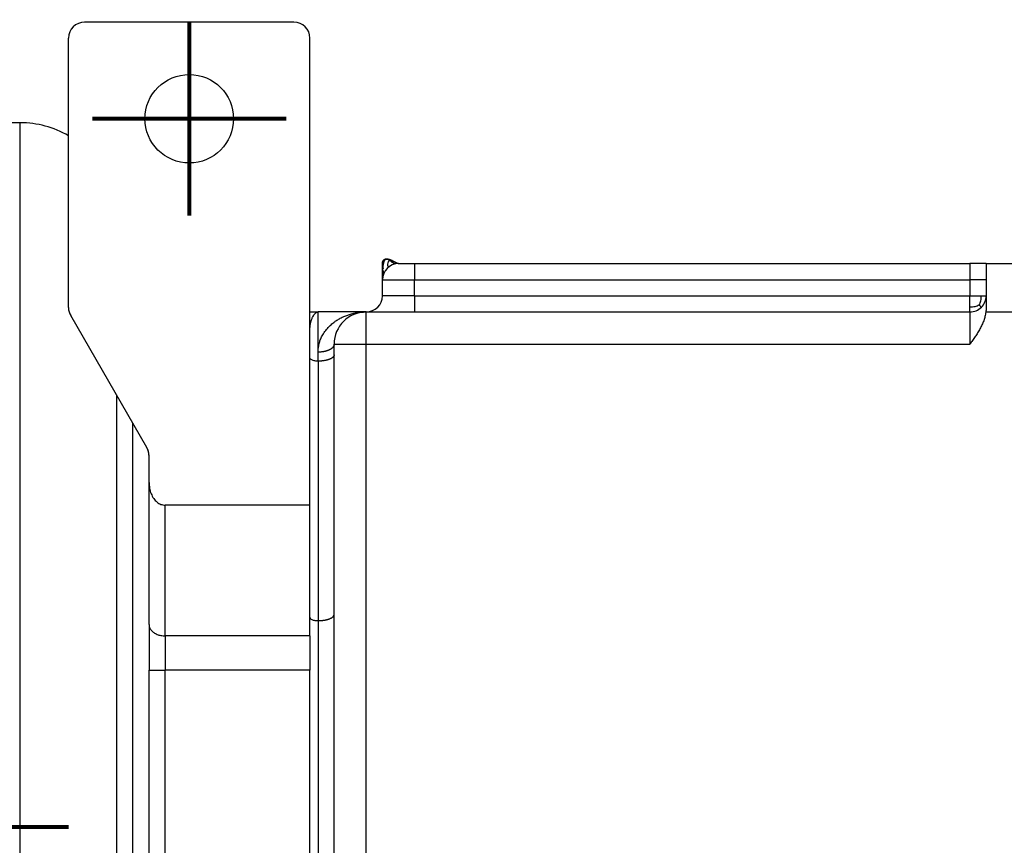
# Model space of a CAD drawing. Header units: inches. Extents: x -431 to 311, y -200 to 191.
# Tile 31 of 61: x -180 to -119, y 140 to 191. Entities that reach past the tile are written whole.
import ezdxf

# ---------------------------------------------------------------- set-up
doc = ezdxf.new("R2010")
doc.units = ezdxf.units.IN
doc.linetypes.add('DOT_CENTER', pattern=[14, 12, -1, 0, -1])
doc.layers.add('1', color=7, linetype='Continuous')

# ---------------------------------------------------------------- blocks, each defined once
blk = doc.blocks.new('001_G23_G27_BF_B3_20W_30W_Motor_1_1__6', base_point=(-311, 91.265))
at = {"color": 7, "linetype": 'Continuous'}
for p, q in [((-163, 191.265), (-176, 191.265)), ((-177, 173.533), (-177, 190.265)), ((-162, 172.265), (-162, 190.265)), ((-180, 185.015), (-299, 185.015)), ((-157.5, 175.265), (-157.5, 176.265)), ((-156.5, 176.265), (-155.5, 176.265)), ((-155.5, 176.265), (-121, 176.265)), ((-120, 176.265), (-121, 176.265)), ((-120, 176.265), (-117, 176.265)), ((-120, 176.265), (-120, 175.266)), ((-157.5, 174.265), (-157.5, 175.265)), ((-120, 175.266), (-120, 174.265)), ((-120, 174.265), (-120, 173.51)), ((-162, 173.265), (-161.5, 173.265)), ((-158.5, 173.265), (-161.5, 173.265)), ((-158.5, 173.265), (-155.5, 173.265)), ((-155.5, 173.265), (-121, 173.265)), ((-172.134, 164.837), (-176.866, 173.033)), ((-162, 170.403), (-162, 172.265)), ((-160.5, 170.597), (-160.5, 171.265)), ((-162, 161.265), (-162, 170.403)), ((-160.5, 154.48), (-160.5, 170.597)), ((-174, 114.462), (-174, 168.069)), ((-172, 164.333), (-172, 164.337)), ((-172, 162.68), (-172, 164.333)), ((-172, 153.851), (-172, 162.68)), ((-162, 161.265), (-171, 161.265)), ((-162, 154.285), (-162, 161.265)), ((-162, 153.144), (-162, 154.285)), ((-160.5, 128.051), (-160.5, 154.48)), ((-172, 153.851), (-172, 151.023)), ((-162, 153.144), (-162, 151.023)), ((-172, 131.508), (-172, 151.023)), ((-162, 131.508), (-162, 151.023))]:
    blk.add_line(p, q, dxfattribs=at)
at = {"color": 1, "linetype": 'Continuous'}
for p, q in [((-180, 97.515), (-180, 185.015)), ((-157.289, 175.265), (-155.5, 175.265)), ((-155.5, 175.265), (-121, 175.265)), ((-155.5, 174.265), (-155.5, 175.265)), ((-121, 175.265), (-121, 174.265)), ((-155.5, 174.265), (-121, 174.265)), ((-121, 174.265), (-120.293, 174.265)), ((-121, 173.558), (-121, 174.265)), ((-120.293, 174.265), (-120, 174.265)), ((-161.5, 170.766), (-161.5, 173.265)), ((-158.5, 171.265), (-158.5, 173.265)), ((-121, 173.265), (-121, 173.558)), ((-121, 173.265), (-121, 171.265)), ((-120.015, 173.265), (-117, 173.265)), ((-160.5, 171.265), (-158.5, 171.265)), ((-158.5, 171.265), (-121, 171.265)), ((-158.5, 111.265), (-158.5, 171.265)), ((-161.5, 170.209), (-161.5, 170.766)), ((-161.5, 170.209), (-161.5, 154.091)), ((-173, 116.194), (-173, 166.337)), ((-171, 153.144), (-171, 161.265)), ((-161.5, 154.091), (-161.5, 128.44)), ((-162, 153.144), (-171, 153.144)), ((-171, 153.144), (-171, 151.023)), ((-172, 151.023), (-171, 151.023)), ((-162, 151.023), (-171, 151.023)), ((-171, 131.508), (-171, 151.023))]:
    blk.add_line(p, q, dxfattribs=at)
at = {"color": 7, "linetype": 'Continuous'}
blk.add_circle((-169.5, 185.265), 2.75, dxfattribs=at)
for centre, radius, start, end in [((-176, 190.265), 1, 90, 180), ((-163, 190.265), 1, 0, 90), ((-180, 179.015), 6, 60, 90), ((-156.5, 175.265), 1, 90.00001, -179.99999), ((-158.5, 174.265), 1, -90, 0), ((-121, 174.265), 1, -45, 0), ((-176, 173.533), 1, 180, -150), ((-158.5, 171.265), 2, 90, 180), ((-121, 174.265), 1, -90, -45), ((-173, 164.337), 1, 0, 30)]:
    blk.add_arc(centre, radius, start, end, dxfattribs=at)
for points, knots in [([(-157.5, 176.267), (-157.5, 176.267), (-157.5, 176.267), (-157.5, 176.268), (-157.5, 176.268), (-157.5, 176.269), (-157.5, 176.271), (-157.5, 176.274), (-157.5, 176.277), (-157.5, 176.279), (-157.501, 176.283), (-157.501, 176.288), (-157.501, 176.294), (-157.501, 176.298), (-157.501, 176.302), (-157.501, 176.307), (-157.5, 176.311), (-157.5, 176.316), (-157.5, 176.321), (-157.499, 176.327), (-157.497, 176.335), (-157.495, 176.345), (-157.493, 176.353), (-157.49, 176.362), (-157.488, 176.369), (-157.486, 176.375), (-157.484, 176.38), (-157.481, 176.386), (-157.479, 176.392), (-157.476, 176.398), (-157.472, 176.405), (-157.468, 176.414), (-157.463, 176.423), (-157.456, 176.434), (-157.449, 176.445), (-157.442, 176.456), (-157.435, 176.465), (-157.429, 176.472), (-157.425, 176.478), (-157.42, 176.483), (-157.416, 176.488), (-157.412, 176.492), (-157.408, 176.497), (-157.403, 176.502), (-157.396, 176.508), (-157.391, 176.513), (-157.384, 176.519), (-157.376, 176.525), (-157.367, 176.531), (-157.357, 176.537), (-157.348, 176.543), (-157.338, 176.548), (-157.328, 176.552), (-157.318, 176.556), (-157.307, 176.559), (-157.297, 176.562), (-157.286, 176.564), (-157.275, 176.565), (-157.264, 176.566), (-157.253, 176.567), (-157.242, 176.567), (-157.23, 176.567), (-157.218, 176.566), (-157.204, 176.564), (-157.191, 176.563), (-157.178, 176.56), (-157.165, 176.558), (-157.151, 176.555), (-157.137, 176.551), (-157.12, 176.546), (-157.102, 176.541), (-157.083, 176.535), (-157.065, 176.529), (-157.046, 176.523), (-157.027, 176.517), (-157.014, 176.513), (-157.008, 176.51)], [0, 0, 0, 0, 0.0002311, 0.0004622, 0.0010013, 0.0014553, 0.0037156, 0.0063913, 0.0093563, 0.0122215, 0.015208, 0.0211642, 0.0268334, 0.031135, 0.0350241, 0.0394433, 0.0440737, 0.0485323, 0.0534744, 0.0588977, 0.0684919, 0.0778904, 0.0870716, 0.0960082, 0.1046681, 0.1096624, 0.1151804, 0.1212202, 0.127781, 0.1348628, 0.1424668, 0.1505949, 0.1633368, 0.176241, 0.189224, 0.2022018, 0.215091, 0.2228171, 0.2300505, 0.2367857, 0.2430161, 0.2487345, 0.253933, 0.2627516, 0.2711089, 0.279021, 0.2865029, 0.2979906, 0.3092406, 0.3202915, 0.331183, 0.3419555, 0.3529526, 0.363858, 0.3747125, 0.3855549, 0.3964219, 0.4073474, 0.4183626, 0.429496, 0.4407729, 0.452216, 0.4651612, 0.4782522, 0.4914973, 0.5049006, 0.5184627, 0.5321808, 0.5460491, 0.5647567, 0.5837437, 0.6029992, 0.6225089, 0.6422554, 0.6622203, 0.6823841, 0.6823841, 0.6823841, 0.6823841]), ([(-157.5, 176.265), (-157.5, 176.266), (-157.5, 176.266), (-157.5, 176.267), (-157.5, 176.267), (-157.5, 176.267), (-157.5, 176.267), (-157.5, 176.267)], [0, 0, 0, 0, 0.000604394, 0.001134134, 0.001555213, 0.001639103, 0.001722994, 0.001722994, 0.001722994, 0.001722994]), ([(-157.499, 176.289), (-157.499, 176.289), (-157.499, 176.289), (-157.499, 176.289), (-157.499, 176.289), (-157.499, 176.289), (-157.499, 176.289), (-157.499, 176.289), (-157.499, 176.289), (-157.499, 176.289), (-157.499, 176.289), (-157.499, 176.289), (-157.499, 176.289), (-157.499, 176.289), (-157.499, 176.289), (-157.499, 176.289), (-157.499, 176.289), (-157.499, 176.289)], [0, 0, 0, 0, 0.0000107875, 0.0000215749, 0.0000374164, 0.0000625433, 0.0001147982, 0.0001710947, 0.0002219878, 0.0002538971, 0.0002982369, 0.000356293, 0.0004293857, 0.0005188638, 0.000626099, 0.000752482, 0.0008994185, 0.0008994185, 0.0008994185, 0.0008994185]), ([(-157.008, 176.51), (-156.989, 176.504), (-156.947, 176.489), (-156.881, 176.459), (-156.807, 176.423), (-156.726, 176.382), (-156.644, 176.339), (-156.578, 176.305), (-156.529, 176.281), (-156.507, 176.271), (-156.497, 176.265)], [0, 0, 0, 0, 0.0619366, 0.1309166, 0.2175554, 0.3101652, 0.4025829, 0.4953011, 0.5314493, 0.5674803, 0.5674803, 0.5674803, 0.5674803]), ([(-157.451, 175.846), (-157.449, 175.827), (-157.445, 175.788), (-157.439, 175.734), (-157.434, 175.685), (-157.43, 175.654), (-157.428, 175.638)], [0, 0, 0, 0, 0.0582479, 0.1155101, 0.1629361, 0.2088647, 0.2088647, 0.2088647, 0.2088647]), ([(-120.015, 173.265), (-120.031, 173.169), (-120.061, 172.984), (-120.148, 172.716), (-120.254, 172.461), (-120.381, 172.21), (-120.524, 171.967), (-120.677, 171.729), (-120.837, 171.496), (-120.946, 171.342), (-121, 171.265)], [0, 0, 0, 0, 0.292798, 0.560651, 0.843368, 1.121315, 1.404371, 1.687635, 1.96987, 2.252546, 2.252546, 2.252546, 2.252546]), ([(-120, 173.51), (-120, 173.49), (-120.001, 173.449), (-120.003, 173.387), (-120.008, 173.326), (-120.013, 173.285), (-120.015, 173.265)], [0, 0, 0, 0, 0.0613664, 0.1226322, 0.1867697, 0.245582, 0.245582, 0.245582, 0.245582]), ([(-172, 164.333), (-172, 164.335), (-172, 164.341), (-172, 164.352), (-172.001, 164.367), (-172.002, 164.388), (-172.004, 164.415), (-172.007, 164.442), (-172.011, 164.468), (-172.015, 164.494), (-172.021, 164.524), (-172.028, 164.556), (-172.036, 164.587), (-172.043, 164.613), (-172.051, 164.639), (-172.059, 164.668), (-172.069, 164.695), (-172.077, 164.718), (-172.083, 164.733), (-172.088, 164.746), (-172.092, 164.755), (-172.095, 164.762), (-172.098, 164.768), (-172.1, 164.773), (-172.102, 164.778), (-172.105, 164.783), (-172.108, 164.79), (-172.113, 164.798), (-172.119, 164.811), (-172.126, 164.824), (-172.132, 164.833), (-172.134, 164.837)], [0, 0, 0, 0, 0.0081838, 0.0165823, 0.0339066, 0.0522913, 0.0812397, 0.1128574, 0.1345486, 0.1608256, 0.1917741, 0.2274916, 0.2591856, 0.2863363, 0.3078038, 0.3422144, 0.375881, 0.3940679, 0.4140992, 0.4244845, 0.4353083, 0.4431738, 0.4494135, 0.4535648, 0.4601582, 0.466184, 0.4709095, 0.4826048, 0.4950275, 0.5132416, 0.5273078, 0.5273078, 0.5273078, 0.5273078]), ([(-172, 162.68), (-171.994, 162.557), (-171.981, 162.316), (-171.879, 161.975), (-171.723, 161.679), (-171.516, 161.451), (-171.27, 161.296), (-171.088, 161.275), (-171, 161.265)], [0, 0, 0, 0, 0.367608, 0.723018, 1.056247, 1.361867, 1.641382, 1.904648, 1.904648, 1.904648, 1.904648])]:
    blk.add_open_spline(points, degree=3, knots=knots, dxfattribs=at)
at = {"color": 1, "linetype": 'Continuous'}
for points, knots in [([(-157.5, 176.265), (-157.5, 176.268), (-157.5, 176.273), (-157.5, 176.28), (-157.499, 176.285), (-157.499, 176.288), (-157.499, 176.289)], [0, 0, 0, 0, 0.00746948, 0.01477451, 0.02007726, 0.02317698, 0.02317698, 0.02317698, 0.02317698]), ([(-157.036, 176.467), (-157.131, 176.506), (-157.313, 176.582), (-157.491, 176.26), (-157.473, 176.052), (-157.462, 175.925)], [0, 0, 0, 0, 0.2652255, 0.5149077, 0.9017773, 0.9017773, 0.9017773, 0.9017773]), ([(-157.036, 176.467), (-157.069, 176.451), (-157.135, 176.418), (-157.181, 176.3), (-157.187, 176.168), (-157.149, 176.083), (-157.13, 176.042)], [0, 0, 0, 0, 0.1056208, 0.2156483, 0.3583176, 0.4916416, 0.4916416, 0.4916416, 0.4916416]), ([(-157.036, 176.467), (-157.034, 176.476), (-157.031, 176.489), (-157.022, 176.508), (-157.012, 176.51), (-157.008, 176.51)], [0, 0, 0, 0, 0.02588716, 0.04403753, 0.05554142, 0.05554142, 0.05554142, 0.05554142]), ([(-157.036, 176.467), (-156.986, 176.419), (-156.887, 176.325), (-156.762, 176.271), (-156.702, 176.245)], [0, 0, 0, 0, 0.2081018, 0.404868, 0.404868, 0.404868, 0.404868]), ([(-157.036, 176.467), (-156.994, 176.457), (-156.9, 176.433), (-156.769, 176.378), (-156.634, 176.32), (-156.549, 176.284), (-156.504, 176.265)], [0, 0, 0, 0, 0.1302254, 0.2924631, 0.4237725, 0.5701987, 0.5701987, 0.5701987, 0.5701987]), ([(-155.5, 176.265), (-155.5, 176.265), (-155.5, 176.265), (-155.5, 176.265), (-155.5, 176.265), (-155.5, 176.265), (-155.5, 176.265), (-155.5, 176.265), (-155.5, 176.264), (-155.5, 176.264), (-155.5, 176.264), (-155.5, 176.263), (-155.5, 176.263), (-155.5, 176.263), (-155.5, 176.262), (-155.5, 176.261), (-155.5, 176.261), (-155.5, 176.26), (-155.5, 176.259), (-155.5, 176.259), (-155.5, 176.258), (-155.5, 176.257), (-155.5, 176.256), (-155.5, 176.255), (-155.5, 176.254), (-155.5, 176.253), (-155.5, 176.252), (-155.5, 176.251), (-155.5, 176.25), (-155.5, 176.249), (-155.5, 176.248), (-155.5, 176.246), (-155.5, 176.245), (-155.5, 176.244), (-155.5, 176.242), (-155.5, 176.241), (-155.5, 176.239), (-155.5, 176.238), (-155.5, 176.236), (-155.5, 176.235), (-155.5, 176.233), (-155.5, 176.231), (-155.5, 176.23), (-155.5, 176.228), (-155.5, 176.226), (-155.5, 176.224), (-155.5, 176.222), (-155.5, 176.22), (-155.5, 176.218), (-155.5, 176.216), (-155.5, 176.214), (-155.5, 176.212), (-155.5, 176.21), (-155.5, 176.207), (-155.5, 176.205), (-155.5, 176.203), (-155.5, 176.2), (-155.5, 176.198), (-155.5, 176.195), (-155.5, 176.193), (-155.5, 176.19), (-155.5, 176.188), (-155.5, 176.185), (-155.5, 176.182), (-155.5, 176.18), (-155.5, 176.177), (-155.5, 176.174), (-155.5, 176.171), (-155.5, 176.168), (-155.5, 176.165), (-155.5, 176.162), (-155.5, 176.159), (-155.5, 176.156), (-155.5, 176.153), (-155.5, 176.15), (-155.5, 176.147), (-155.5, 176.143), (-155.5, 176.14), (-155.5, 176.137), (-155.5, 176.133), (-155.5, 176.13), (-155.5, 176.126), (-155.5, 176.123), (-155.5, 176.119), (-155.5, 176.115), (-155.5, 176.112), (-155.5, 176.108), (-155.5, 176.104), (-155.5, 176.101), (-155.5, 176.097), (-155.5, 176.093), (-155.5, 176.089), (-155.5, 176.085), (-155.5, 176.081), (-155.5, 176.077), (-155.5, 176.073), (-155.5, 176.069), (-155.5, 176.064), (-155.5, 176.06), (-155.5, 176.056), (-155.5, 176.052), (-155.5, 176.047), (-155.5, 176.043), (-155.5, 176.039), (-155.5, 176.034), (-155.5, 176.03), (-155.5, 176.025), (-155.5, 176.02), (-155.5, 176.016), (-155.5, 176.011), (-155.5, 176.007), (-155.5, 176.002), (-155.5, 175.997), (-155.5, 175.992), (-155.5, 175.987), (-155.5, 175.982), (-155.5, 175.978), (-155.5, 175.972), (-155.5, 175.967), (-155.5, 175.961), (-155.5, 175.955), (-155.5, 175.949), (-155.5, 175.943), (-155.5, 175.937), (-155.5, 175.931), (-155.5, 175.925), (-155.5, 175.919), (-155.5, 175.913), (-155.5, 175.907), (-155.5, 175.9), (-155.5, 175.894), (-155.5, 175.888), (-155.5, 175.882), (-155.5, 175.875), (-155.5, 175.869), (-155.5, 175.862), (-155.5, 175.856), (-155.5, 175.849), (-155.5, 175.843), (-155.5, 175.836), (-155.5, 175.829), (-155.5, 175.823), (-155.5, 175.816), (-155.5, 175.809), (-155.5, 175.803), (-155.5, 175.796), (-155.5, 175.789), (-155.5, 175.782), (-155.5, 175.775), (-155.5, 175.768), (-155.5, 175.761), (-155.5, 175.755), (-155.5, 175.748), (-155.5, 175.741), (-155.5, 175.734), (-155.5, 175.727), (-155.5, 175.72), (-155.5, 175.712), (-155.5, 175.705), (-155.5, 175.698), (-155.5, 175.691), (-155.5, 175.684), (-155.5, 175.677), (-155.5, 175.67), (-155.5, 175.662), (-155.5, 175.655), (-155.5, 175.648), (-155.5, 175.641), (-155.5, 175.632), (-155.5, 175.623), (-155.5, 175.612), (-155.5, 175.602), (-155.5, 175.591), (-155.5, 175.581), (-155.5, 175.57), (-155.5, 175.559), (-155.5, 175.549), (-155.5, 175.538), (-155.5, 175.527), (-155.5, 175.517), (-155.5, 175.506), (-155.5, 175.495), (-155.5, 175.485), (-155.5, 175.474), (-155.5, 175.463), (-155.5, 175.453), (-155.5, 175.442), (-155.5, 175.432), (-155.5, 175.421), (-155.5, 175.41), (-155.5, 175.4), (-155.5, 175.389), (-155.5, 175.379), (-155.5, 175.368), (-155.5, 175.358), (-155.5, 175.348), (-155.5, 175.337), (-155.5, 175.327), (-155.5, 175.316), (-155.5, 175.306), (-155.5, 175.296), (-155.5, 175.286), (-155.5, 175.276), (-155.5, 175.269), (-155.5, 175.265)], [0, 0, 0, 0, 0.00002, 0.00008, 0.000181, 0.000323, 0.000505, 0.000729, 0.000995, 0.001302, 0.001652, 0.002044, 0.00248, 0.002958, 0.00348, 0.004045, 0.004655, 0.005309, 0.006007, 0.00675, 0.007538, 0.008371, 0.00925, 0.010174, 0.011145, 0.012161, 0.013225, 0.014334, 0.015491, 0.016695, 0.017901, 0.019152, 0.020448, 0.021788, 0.023174, 0.024605, 0.026081, 0.027602, 0.029169, 0.030781, 0.032439, 0.034143, 0.035892, 0.037688, 0.03953, 0.041417, 0.043352, 0.045332, 0.047359, 0.049433, 0.051553, 0.053721, 0.055935, 0.058196, 0.060505, 0.06286, 0.065263, 0.067714, 0.070212, 0.072701, 0.075239, 0.077823, 0.080455, 0.083135, 0.085861, 0.088635, 0.091455, 0.094321, 0.097234, 0.100193, 0.103198, 0.106249, 0.109346, 0.112487, 0.115674, 0.118906, 0.122183, 0.125505, 0.128871, 0.132282, 0.135736, 0.139235, 0.142777, 0.146363, 0.149992, 0.153664, 0.15738, 0.161138, 0.164939, 0.168782, 0.172668, 0.176596, 0.180566, 0.184577, 0.18863, 0.192724, 0.19686, 0.201036, 0.205254, 0.209512, 0.21381, 0.218149, 0.222528, 0.226946, 0.231405, 0.235903, 0.24044, 0.245016, 0.249632, 0.254286, 0.258979, 0.26371, 0.268479, 0.273287, 0.278132, 0.283015, 0.287936, 0.292894, 0.298655, 0.304464, 0.310319, 0.31622, 0.322166, 0.328157, 0.334191, 0.340268, 0.346387, 0.352548, 0.358749, 0.36499, 0.371271, 0.37759, 0.383947, 0.390341, 0.396772, 0.403238, 0.409739, 0.416275, 0.422843, 0.429445, 0.436079, 0.442744, 0.44944, 0.456165, 0.46292, 0.469703, 0.476514, 0.483352, 0.490216, 0.497106, 0.50402, 0.510959, 0.517921, 0.524906, 0.531913, 0.53894, 0.545989, 0.553057, 0.560144, 0.56725, 0.574373, 0.581513, 0.588669, 0.595841, 0.603027, 0.610228, 0.617442, 0.624668, 0.631906, 0.642477, 0.653066, 0.66367, 0.674288, 0.684918, 0.695558, 0.706205, 0.716859, 0.727518, 0.738178, 0.74884, 0.7595, 0.770156, 0.780808, 0.791453, 0.802089, 0.812714, 0.823326, 0.833925, 0.844506, 0.85507, 0.865614, 0.876135, 0.886633, 0.897105, 0.90755, 0.917965, 0.928349, 0.938699, 0.949015, 0.959293, 0.969533, 0.979732, 0.989889, 1, 1, 1, 1]), ([(-121, 176.265), (-121, 176.253), (-121, 176.227), (-121, 176.159), (-121, 176.074), (-121, 176.002), (-121, 175.973)], [0, 0, 0, 0, 0.0380602, 0.0761205, 0.2040702, 0.2928932, 0.2928932, 0.2928932, 0.2928932]), ([(-121, 175.973), (-121, 175.918), (-121, 175.81), (-121, 175.645), (-121, 175.498), (-121, 175.371), (-121, 175.3), (-121, 175.265)], [0, 0, 0, 0, 0.1641462, 0.3244233, 0.4936047, 0.6050562, 0.7071068, 0.7071068, 0.7071068, 0.7071068]), ([(-157.5, 175.265), (-157.485, 175.265), (-157.456, 175.265), (-157.408, 175.265), (-157.352, 175.265), (-157.311, 175.265), (-157.289, 175.265)], [0, 0, 0, 0, 0.0440671, 0.0881342, 0.1433752, 0.2111456, 0.2111456, 0.2111456, 0.2111456]), ([(-120, 175.266), (-120, 175.266), (-120, 175.266), (-120, 175.266), (-120, 175.266), (-120, 175.266), (-120.001, 175.266), (-120.001, 175.266), (-120.001, 175.266), (-120.002, 175.266), (-120.002, 175.266), (-120.002, 175.266), (-120.003, 175.266), (-120.003, 175.266), (-120.004, 175.266), (-120.005, 175.266), (-120.005, 175.266), (-120.006, 175.266), (-120.007, 175.266), (-120.008, 175.266), (-120.009, 175.266), (-120.01, 175.266), (-120.011, 175.266), (-120.012, 175.266), (-120.013, 175.266), (-120.014, 175.266), (-120.015, 175.266), (-120.017, 175.266), (-120.018, 175.266), (-120.019, 175.266), (-120.021, 175.266), (-120.022, 175.266), (-120.024, 175.266), (-120.025, 175.266), (-120.027, 175.266), (-120.029, 175.266), (-120.03, 175.266), (-120.032, 175.266), (-120.034, 175.266), (-120.036, 175.266), (-120.038, 175.266), (-120.04, 175.266), (-120.042, 175.266), (-120.044, 175.266), (-120.046, 175.266), (-120.048, 175.266), (-120.05, 175.266), (-120.053, 175.266), (-120.055, 175.266), (-120.057, 175.266), (-120.06, 175.266), (-120.062, 175.266), (-120.065, 175.266), (-120.068, 175.266), (-120.07, 175.266), (-120.073, 175.266), (-120.076, 175.266), (-120.078, 175.266), (-120.081, 175.266), (-120.084, 175.266), (-120.087, 175.266), (-120.09, 175.266), (-120.093, 175.266), (-120.096, 175.266), (-120.099, 175.266), (-120.103, 175.266), (-120.106, 175.266), (-120.109, 175.266), (-120.113, 175.266), (-120.116, 175.266), (-120.119, 175.266), (-120.123, 175.266), (-120.127, 175.266), (-120.13, 175.266), (-120.134, 175.266), (-120.138, 175.266), (-120.141, 175.266), (-120.145, 175.266), (-120.149, 175.266), (-120.153, 175.266), (-120.157, 175.266), (-120.161, 175.266), (-120.165, 175.266), (-120.169, 175.266), (-120.173, 175.266), (-120.178, 175.266), (-120.182, 175.266), (-120.186, 175.266), (-120.191, 175.266), (-120.195, 175.266), (-120.199, 175.266), (-120.204, 175.266), (-120.209, 175.266), (-120.213, 175.266), (-120.218, 175.266), (-120.222, 175.266), (-120.227, 175.266), (-120.232, 175.266), (-120.237, 175.266), (-120.242, 175.266), (-120.247, 175.266), (-120.252, 175.266), (-120.257, 175.266), (-120.262, 175.266), (-120.267, 175.266), (-120.272, 175.266), (-120.277, 175.266), (-120.282, 175.266), (-120.288, 175.266), (-120.293, 175.266), (-120.299, 175.266), (-120.305, 175.266), (-120.311, 175.266), (-120.318, 175.266), (-120.324, 175.266), (-120.33, 175.266), (-120.337, 175.266), (-120.343, 175.266), (-120.35, 175.266), (-120.356, 175.266), (-120.363, 175.266), (-120.37, 175.266), (-120.376, 175.266), (-120.383, 175.266), (-120.39, 175.266), (-120.397, 175.266), (-120.404, 175.266), (-120.411, 175.266), (-120.418, 175.266), (-120.425, 175.266), (-120.432, 175.266), (-120.439, 175.266), (-120.446, 175.266), (-120.453, 175.266), (-120.46, 175.266), (-120.467, 175.266), (-120.474, 175.266), (-120.482, 175.266), (-120.489, 175.266), (-120.496, 175.266), (-120.504, 175.266), (-120.511, 175.266), (-120.518, 175.266), (-120.526, 175.266), (-120.533, 175.266), (-120.541, 175.266), (-120.548, 175.266), (-120.556, 175.266), (-120.563, 175.266), (-120.571, 175.266), (-120.578, 175.266), (-120.586, 175.266), (-120.594, 175.266), (-120.601, 175.266), (-120.609, 175.266), (-120.617, 175.266), (-120.624, 175.266), (-120.633, 175.266), (-120.643, 175.266), (-120.655, 175.266), (-120.667, 175.266), (-120.678, 175.266), (-120.69, 175.266), (-120.702, 175.266), (-120.713, 175.266), (-120.725, 175.266), (-120.737, 175.266), (-120.748, 175.266), (-120.76, 175.266), (-120.771, 175.266), (-120.783, 175.266), (-120.795, 175.266), (-120.806, 175.266), (-120.818, 175.266), (-120.83, 175.266), (-120.841, 175.266), (-120.853, 175.266), (-120.864, 175.266), (-120.876, 175.266), (-120.887, 175.265), (-120.899, 175.265), (-120.91, 175.265), (-120.922, 175.265), (-120.933, 175.265), (-120.944, 175.265), (-120.955, 175.265), (-120.967, 175.265), (-120.978, 175.265), (-120.989, 175.265), (-120.996, 175.265), (-121, 175.265)], [0, 0, 0, 0, 0.000023, 0.000093, 0.00021, 0.000374, 0.000586, 0.000846, 0.001155, 0.001512, 0.001919, 0.002375, 0.002882, 0.003438, 0.004046, 0.004704, 0.005413, 0.006174, 0.006988, 0.007853, 0.008771, 0.009742, 0.010766, 0.011844, 0.012975, 0.014161, 0.015401, 0.016695, 0.017993, 0.019341, 0.020742, 0.022194, 0.023699, 0.025255, 0.026864, 0.028525, 0.030239, 0.032005, 0.033824, 0.035696, 0.037621, 0.039599, 0.04163, 0.043715, 0.045853, 0.048045, 0.050291, 0.052591, 0.054945, 0.057353, 0.059816, 0.062333, 0.064905, 0.067531, 0.070212, 0.072885, 0.075612, 0.078394, 0.08123, 0.084121, 0.087066, 0.090065, 0.093117, 0.096223, 0.099382, 0.102594, 0.105858, 0.109176, 0.112545, 0.115967, 0.11944, 0.122965, 0.126541, 0.130168, 0.133847, 0.137575, 0.141355, 0.145185, 0.149064, 0.152994, 0.156972, 0.161001, 0.165078, 0.169204, 0.173379, 0.177602, 0.181874, 0.186193, 0.19056, 0.194975, 0.199437, 0.203946, 0.208502, 0.213104, 0.217753, 0.222448, 0.227189, 0.231975, 0.236807, 0.241684, 0.246606, 0.251573, 0.256585, 0.261641, 0.266741, 0.271884, 0.277072, 0.282303, 0.287577, 0.292894, 0.299017, 0.305194, 0.311422, 0.317703, 0.324034, 0.330415, 0.336845, 0.343322, 0.349847, 0.356419, 0.363036, 0.369697, 0.376403, 0.383151, 0.389941, 0.396772, 0.403643, 0.410554, 0.417504, 0.424491, 0.431515, 0.438575, 0.44567, 0.452799, 0.459961, 0.467156, 0.474383, 0.48164, 0.488927, 0.496243, 0.503588, 0.510959, 0.518357, 0.525781, 0.533229, 0.540701, 0.548196, 0.555713, 0.563251, 0.570809, 0.578387, 0.585984, 0.593598, 0.60123, 0.608877, 0.616539, 0.624216, 0.631906, 0.643469, 0.655053, 0.666655, 0.678273, 0.689904, 0.701546, 0.713197, 0.724853, 0.736513, 0.748173, 0.759833, 0.771488, 0.783137, 0.794778, 0.806407, 0.818022, 0.829621, 0.841202, 0.852761, 0.864297, 0.875807, 0.887289, 0.898739, 0.910157, 0.921538, 0.932881, 0.944184, 0.955444, 0.966657, 0.977823, 0.988938, 1.000001, 1.000001, 1.000001, 1.000001]), ([(-156.914, 174.265), (-156.992, 174.265), (-157.137, 174.265), (-157.307, 174.265), (-157.424, 174.265), (-157.475, 174.265), (-157.5, 174.265)], [0, 0, 0, 0, 0.2336557, 0.4335455, 0.509666, 0.5857865, 0.5857865, 0.5857865, 0.5857865]), ([(-155.5, 174.265), (-155.63, 174.265), (-155.885, 174.265), (-156.257, 174.265), (-156.598, 174.265), (-156.815, 174.265), (-156.914, 174.265)], [0, 0, 0, 0, 0.390181, 0.765367, 1.115428, 1.414214, 1.414214, 1.414214, 1.414214]), ([(-155.5, 174.265), (-155.5, 174.264), (-155.5, 174.261), (-155.5, 174.257), (-155.5, 174.252), (-155.5, 174.248), (-155.5, 174.243), (-155.5, 174.239), (-155.5, 174.234), (-155.5, 174.23), (-155.5, 174.225), (-155.5, 174.221), (-155.5, 174.216), (-155.5, 174.212), (-155.5, 174.207), (-155.5, 174.203), (-155.5, 174.198), (-155.5, 174.194), (-155.5, 174.189), (-155.5, 174.185), (-155.5, 174.18), (-155.5, 174.176), (-155.5, 174.171), (-155.5, 174.167), (-155.5, 174.162), (-155.5, 174.157), (-155.5, 174.153), (-155.5, 174.148), (-155.5, 174.144), (-155.5, 174.139), (-155.5, 174.134), (-155.5, 174.13), (-155.5, 174.125), (-155.5, 174.121), (-155.5, 174.116), (-155.5, 174.111), (-155.5, 174.107), (-155.5, 174.102), (-155.5, 174.097), (-155.5, 174.093), (-155.5, 174.088), (-155.5, 174.084), (-155.5, 174.079), (-155.5, 174.074), (-155.5, 174.07), (-155.5, 174.065), (-155.5, 174.06), (-155.5, 174.056), (-155.5, 174.051), (-155.5, 174.046), (-155.5, 174.042), (-155.5, 174.037), (-155.5, 174.032), (-155.5, 174.028), (-155.5, 174.023), (-155.5, 174.018), (-155.5, 174.014), (-155.5, 174.009), (-155.5, 174.004), (-155.5, 174), (-155.5, 173.995), (-155.5, 173.99), (-155.5, 173.986), (-155.5, 173.981), (-155.5, 173.976), (-155.5, 173.972), (-155.5, 173.967), (-155.5, 173.962), (-155.5, 173.958), (-155.5, 173.953), (-155.5, 173.948), (-155.5, 173.944), (-155.5, 173.939), (-155.5, 173.934), (-155.5, 173.93), (-155.5, 173.925), (-155.5, 173.921), (-155.5, 173.916), (-155.5, 173.911), (-155.5, 173.907), (-155.5, 173.902), (-155.5, 173.898), (-155.5, 173.894), (-155.5, 173.891), (-155.5, 173.888), (-155.5, 173.885), (-155.5, 173.882), (-155.5, 173.879), (-155.5, 173.876), (-155.5, 173.873), (-155.5, 173.87), (-155.5, 173.866), (-155.5, 173.863), (-155.5, 173.86), (-155.5, 173.857), (-155.5, 173.854), (-155.5, 173.851), (-155.5, 173.848), (-155.5, 173.845), (-155.5, 173.842), (-155.5, 173.839), (-155.5, 173.836), (-155.5, 173.833), (-155.5, 173.83), (-155.5, 173.827), (-155.5, 173.824), (-155.5, 173.821), (-155.5, 173.818), (-155.5, 173.815), (-155.5, 173.811), (-155.5, 173.808), (-155.5, 173.805), (-155.5, 173.802), (-155.5, 173.799), (-155.5, 173.796), (-155.5, 173.793), (-155.5, 173.79), (-155.5, 173.787), (-155.5, 173.784), (-155.5, 173.781), (-155.5, 173.778), (-155.5, 173.775), (-155.5, 173.772), (-155.5, 173.77), (-155.5, 173.767), (-155.5, 173.764), (-155.5, 173.761), (-155.5, 173.758), (-155.5, 173.755), (-155.5, 173.752), (-155.5, 173.749), (-155.5, 173.746), (-155.5, 173.743), (-155.5, 173.74), (-155.5, 173.737), (-155.5, 173.734), (-155.5, 173.731), (-155.5, 173.728), (-155.5, 173.726), (-155.5, 173.723), (-155.5, 173.72), (-155.5, 173.717), (-155.5, 173.714), (-155.5, 173.711), (-155.5, 173.708), (-155.5, 173.705), (-155.5, 173.703), (-155.5, 173.7), (-155.5, 173.697), (-155.5, 173.694), (-155.5, 173.691), (-155.5, 173.688), (-155.5, 173.686), (-155.5, 173.683), (-155.5, 173.68), (-155.5, 173.677), (-155.5, 173.674), (-155.5, 173.672), (-155.5, 173.669), (-155.5, 173.666), (-155.5, 173.663), (-155.5, 173.66), (-155.5, 173.658), (-155.5, 173.655), (-155.5, 173.652), (-155.5, 173.649), (-155.5, 173.647), (-155.5, 173.644), (-155.5, 173.641), (-155.5, 173.639), (-155.5, 173.636), (-155.5, 173.633), (-155.5, 173.63), (-155.5, 173.628), (-155.5, 173.625), (-155.5, 173.622), (-155.5, 173.62), (-155.5, 173.617), (-155.5, 173.615), (-155.5, 173.612), (-155.5, 173.609), (-155.5, 173.607), (-155.5, 173.604), (-155.5, 173.601), (-155.5, 173.599), (-155.5, 173.596), (-155.5, 173.594), (-155.5, 173.591), (-155.5, 173.589), (-155.5, 173.586), (-155.5, 173.583), (-155.5, 173.581), (-155.5, 173.578), (-155.5, 173.576), (-155.5, 173.573), (-155.5, 173.571), (-155.5, 173.568), (-155.5, 173.566), (-155.5, 173.563), (-155.5, 173.561), (-155.5, 173.559), (-155.5, 173.556), (-155.5, 173.554), (-155.5, 173.552), (-155.5, 173.55), (-155.5, 173.548), (-155.5, 173.546), (-155.5, 173.544), (-155.5, 173.542), (-155.5, 173.54), (-155.5, 173.537), (-155.5, 173.535), (-155.5, 173.533), (-155.5, 173.531), (-155.5, 173.529), (-155.5, 173.527), (-155.5, 173.525), (-155.5, 173.523), (-155.5, 173.521), (-155.5, 173.519), (-155.5, 173.517), (-155.5, 173.515), (-155.5, 173.513), (-155.5, 173.511), (-155.5, 173.509), (-155.5, 173.507), (-155.5, 173.505), (-155.5, 173.503), (-155.5, 173.502), (-155.5, 173.5), (-155.5, 173.498), (-155.5, 173.496), (-155.5, 173.494), (-155.5, 173.492), (-155.5, 173.49), (-155.5, 173.488), (-155.5, 173.486), (-155.5, 173.484), (-155.5, 173.483), (-155.5, 173.481), (-155.5, 173.479), (-155.5, 173.477), (-155.5, 173.475), (-155.5, 173.473), (-155.5, 173.472), (-155.5, 173.47), (-155.5, 173.468), (-155.5, 173.466), (-155.5, 173.464), (-155.5, 173.463), (-155.5, 173.461), (-155.5, 173.459), (-155.5, 173.457), (-155.5, 173.456), (-155.5, 173.454), (-155.5, 173.452), (-155.5, 173.45), (-155.5, 173.449), (-155.5, 173.447), (-155.5, 173.445), (-155.5, 173.443), (-155.5, 173.442), (-155.5, 173.44), (-155.5, 173.438), (-155.5, 173.437), (-155.5, 173.435), (-155.5, 173.433), (-155.5, 173.432), (-155.5, 173.43), (-155.5, 173.429), (-155.5, 173.427), (-155.5, 173.425), (-155.5, 173.424), (-155.5, 173.422), (-155.5, 173.421), (-155.5, 173.419), (-155.5, 173.417), (-155.5, 173.416), (-155.5, 173.414), (-155.5, 173.413), (-155.5, 173.411), (-155.5, 173.41), (-155.5, 173.408), (-155.5, 173.407), (-155.5, 173.405), (-155.5, 173.404), (-155.5, 173.402), (-155.5, 173.401), (-155.5, 173.399), (-155.5, 173.398), (-155.5, 173.396), (-155.5, 173.395), (-155.5, 173.393), (-155.5, 173.392), (-155.5, 173.39), (-155.5, 173.389), (-155.5, 173.388), (-155.5, 173.386), (-155.5, 173.385), (-155.5, 173.383), (-155.5, 173.382), (-155.5, 173.381), (-155.5, 173.379), (-155.5, 173.378), (-155.5, 173.377), (-155.5, 173.375), (-155.5, 173.374), (-155.5, 173.373), (-155.5, 173.371), (-155.5, 173.37), (-155.5, 173.369), (-155.5, 173.367), (-155.5, 173.366), (-155.5, 173.365), (-155.5, 173.364), (-155.5, 173.362), (-155.5, 173.361), (-155.5, 173.36), (-155.5, 173.359), (-155.5, 173.357), (-155.5, 173.356), (-155.5, 173.355), (-155.5, 173.354), (-155.5, 173.353), (-155.5, 173.351), (-155.5, 173.35), (-155.5, 173.349), (-155.5, 173.348), (-155.5, 173.347), (-155.5, 173.346), (-155.5, 173.344), (-155.5, 173.343), (-155.5, 173.342), (-155.5, 173.341), (-155.5, 173.34), (-155.5, 173.339), (-155.5, 173.338), (-155.5, 173.337), (-155.5, 173.336), (-155.5, 173.335), (-155.5, 173.334), (-155.5, 173.333), (-155.5, 173.331), (-155.5, 173.33), (-155.5, 173.329), (-155.5, 173.328), (-155.5, 173.327), (-155.5, 173.326), (-155.5, 173.325), (-155.5, 173.324), (-155.5, 173.323), (-155.5, 173.322), (-155.5, 173.322), (-155.5, 173.321), (-155.5, 173.32), (-155.5, 173.319), (-155.5, 173.318), (-155.5, 173.317), (-155.5, 173.316), (-155.5, 173.315), (-155.5, 173.314), (-155.5, 173.313), (-155.5, 173.312), (-155.5, 173.312), (-155.5, 173.311), (-155.5, 173.31), (-155.5, 173.309), (-155.5, 173.308), (-155.5, 173.307), (-155.5, 173.306), (-155.5, 173.306), (-155.5, 173.305), (-155.5, 173.304), (-155.5, 173.303), (-155.5, 173.303), (-155.5, 173.302), (-155.5, 173.301), (-155.5, 173.3), (-155.5, 173.3), (-155.5, 173.299), (-155.5, 173.298), (-155.5, 173.297), (-155.5, 173.297), (-155.5, 173.296), (-155.5, 173.295), (-155.5, 173.295), (-155.5, 173.294), (-155.5, 173.293), (-155.5, 173.293), (-155.5, 173.292), (-155.5, 173.291), (-155.5, 173.291), (-155.5, 173.29), (-155.5, 173.289), (-155.5, 173.289), (-155.5, 173.288), (-155.5, 173.288), (-155.5, 173.287), (-155.5, 173.286), (-155.5, 173.286), (-155.5, 173.285), (-155.5, 173.285), (-155.5, 173.284), (-155.5, 173.284), (-155.5, 173.283), (-155.5, 173.283), (-155.5, 173.282), (-155.5, 173.282), (-155.5, 173.281), (-155.5, 173.281), (-155.5, 173.28), (-155.5, 173.28), (-155.5, 173.279), (-155.5, 173.279), (-155.5, 173.278), (-155.5, 173.278), (-155.5, 173.277), (-155.5, 173.277), (-155.5, 173.277), (-155.5, 173.276), (-155.5, 173.276), (-155.5, 173.275), (-155.5, 173.275), (-155.5, 173.275), (-155.5, 173.274), (-155.5, 173.274), (-155.5, 173.273), (-155.5, 173.273), (-155.5, 173.273), (-155.5, 173.272), (-155.5, 173.272), (-155.5, 173.272), (-155.5, 173.271), (-155.5, 173.271), (-155.5, 173.271), (-155.5, 173.271), (-155.5, 173.27), (-155.5, 173.27), (-155.5, 173.27), (-155.5, 173.27), (-155.5, 173.269), (-155.5, 173.269), (-155.5, 173.269), (-155.5, 173.269), (-155.5, 173.268), (-155.5, 173.268), (-155.5, 173.268), (-155.5, 173.268), (-155.5, 173.268), (-155.5, 173.267), (-155.5, 173.267), (-155.5, 173.267), (-155.5, 173.267), (-155.5, 173.267), (-155.5, 173.267), (-155.5, 173.266), (-155.5, 173.266), (-155.5, 173.266), (-155.5, 173.266), (-155.5, 173.266), (-155.5, 173.266), (-155.5, 173.266), (-155.5, 173.266), (-155.5, 173.266), (-155.5, 173.266), (-155.5, 173.266), (-155.5, 173.266), (-155.5, 173.266), (-155.5, 173.266), (-155.5, 173.266), (-155.5, 173.265), (-155.5, 173.265), (-155.5, 173.265)], [0, 0, 0, 0, 0.004418, 0.008846, 0.013281, 0.017725, 0.022178, 0.026638, 0.031106, 0.035582, 0.040066, 0.044557, 0.049056, 0.053561, 0.058074, 0.062593, 0.067119, 0.071652, 0.076191, 0.080736, 0.085287, 0.089844, 0.094407, 0.098975, 0.103549, 0.108128, 0.112712, 0.117301, 0.121895, 0.126493, 0.131096, 0.135704, 0.140315, 0.14493, 0.14955, 0.154173, 0.158799, 0.163429, 0.168062, 0.172698, 0.177337, 0.181979, 0.186623, 0.19127, 0.195919, 0.20057, 0.205223, 0.209878, 0.214535, 0.219193, 0.223852, 0.228512, 0.233174, 0.237836, 0.2425, 0.247163, 0.251827, 0.256492, 0.261156, 0.26582, 0.270484, 0.275148, 0.279811, 0.284473, 0.289135, 0.293795, 0.298454, 0.303112, 0.307769, 0.312424, 0.317077, 0.321728, 0.326376, 0.331023, 0.335667, 0.340309, 0.344948, 0.349583, 0.354216, 0.358846, 0.363472, 0.368095, 0.371198, 0.374299, 0.377399, 0.380496, 0.38359, 0.386683, 0.389773, 0.39286, 0.395945, 0.399028, 0.402108, 0.405185, 0.408259, 0.411331, 0.4144, 0.417466, 0.420529, 0.423589, 0.426646, 0.4297, 0.432751, 0.435798, 0.438842, 0.441883, 0.44492, 0.447954, 0.450985, 0.454012, 0.457035, 0.460054, 0.46307, 0.466082, 0.46909, 0.472094, 0.475095, 0.478091, 0.481083, 0.484071, 0.487055, 0.490034, 0.493009, 0.49598, 0.498947, 0.501908, 0.504866, 0.507819, 0.510767, 0.51371, 0.516649, 0.519582, 0.522511, 0.525435, 0.528354, 0.531268, 0.534177, 0.537081, 0.539979, 0.542872, 0.54576, 0.548642, 0.551519, 0.554391, 0.557257, 0.560117, 0.562971, 0.56582, 0.568663, 0.571501, 0.574332, 0.577157, 0.579976, 0.58279, 0.585597, 0.588398, 0.591192, 0.593981, 0.596763, 0.599538, 0.602307, 0.60507, 0.607826, 0.610575, 0.613318, 0.616053, 0.618782, 0.621505, 0.62422, 0.626928, 0.629629, 0.632323, 0.63501, 0.63769, 0.640362, 0.643027, 0.645685, 0.648335, 0.650978, 0.653613, 0.656241, 0.658861, 0.661473, 0.664078, 0.666674, 0.669263, 0.671844, 0.674416, 0.676981, 0.679538, 0.682086, 0.684626, 0.687158, 0.689681, 0.692196, 0.694703, 0.697201, 0.69969, 0.702171, 0.704643, 0.707107, 0.709231, 0.711348, 0.713459, 0.715563, 0.71766, 0.71975, 0.721833, 0.723909, 0.725979, 0.728041, 0.730097, 0.732146, 0.734187, 0.736222, 0.73825, 0.74027, 0.742284, 0.744291, 0.74629, 0.748283, 0.750268, 0.752246, 0.754218, 0.756182, 0.758139, 0.760089, 0.762031, 0.763967, 0.765895, 0.767816, 0.76973, 0.771637, 0.773536, 0.775429, 0.777314, 0.779191, 0.781061, 0.782924, 0.78478, 0.786628, 0.788469, 0.790303, 0.792129, 0.793948, 0.795759, 0.797563, 0.799359, 0.801148, 0.80293, 0.804704, 0.80647, 0.808229, 0.809981, 0.811725, 0.813461, 0.81519, 0.816911, 0.818624, 0.82033, 0.822029, 0.823719, 0.825402, 0.827078, 0.828745, 0.830405, 0.832057, 0.833702, 0.835338, 0.836967, 0.838588, 0.840202, 0.841807, 0.843405, 0.844995, 0.846577, 0.848151, 0.849717, 0.851276, 0.852826, 0.854369, 0.855903, 0.85743, 0.858949, 0.86046, 0.861962, 0.863457, 0.864944, 0.866422, 0.867893, 0.869355, 0.87081, 0.872256, 0.873695, 0.875125, 0.876547, 0.87796, 0.879366, 0.880764, 0.882153, 0.883534, 0.884907, 0.886271, 0.887628, 0.888976, 0.890316, 0.891647, 0.89297, 0.894285, 0.895592, 0.89689, 0.89818, 0.899461, 0.900734, 0.901999, 0.903255, 0.904503, 0.905742, 0.906973, 0.908195, 0.909409, 0.910614, 0.911811, 0.912999, 0.914179, 0.91535, 0.916513, 0.917667, 0.918812, 0.919949, 0.921077, 0.922196, 0.923307, 0.924409, 0.925502, 0.926587, 0.927663, 0.92873, 0.929788, 0.93086, 0.931922, 0.932976, 0.934021, 0.935058, 0.936086, 0.937105, 0.938116, 0.939118, 0.940112, 0.941096, 0.942073, 0.943041, 0.944, 0.94495, 0.945893, 0.946826, 0.947751, 0.948668, 0.949576, 0.950475, 0.951366, 0.952248, 0.953122, 0.953988, 0.954845, 0.955694, 0.956534, 0.957365, 0.958189, 0.959003, 0.95981, 0.960608, 0.961398, 0.962179, 0.962952, 0.963716, 0.964472, 0.96522, 0.965959, 0.96669, 0.967413, 0.968127, 0.968833, 0.969531, 0.970221, 0.970902, 0.971575, 0.972239, 0.972896, 0.973544, 0.974183, 0.974815, 0.975438, 0.976054, 0.97666, 0.977259, 0.97785, 0.978432, 0.979006, 0.979572, 0.98013, 0.980679, 0.981221, 0.981754, 0.982279, 0.982796, 0.983305, 0.983822, 0.98433, 0.984829, 0.98532, 0.985803, 0.986277, 0.986743, 0.9872, 0.987649, 0.98809, 0.988522, 0.988946, 0.989361, 0.989769, 0.990168, 0.990558, 0.990941, 0.991315, 0.991681, 0.992039, 0.992389, 0.99273, 0.993064, 0.993389, 0.993706, 0.994015, 0.994316, 0.99461, 0.994895, 0.995172, 0.995441, 0.995702, 0.995955, 0.996208, 0.996452, 0.996688, 0.996916, 0.997135, 0.997346, 0.997549, 0.997744, 0.99793, 0.998108, 0.998278, 0.99844, 0.998593, 0.998739, 0.998876, 0.999006, 0.999127, 0.99924, 0.999346, 0.999443, 0.999533, 0.999614, 0.999688, 0.999754, 0.999812, 0.999862, 0.999904, 0.999939, 0.999966, 0.999985, 0.999996, 1, 1, 1, 1]), ([(-120.423, 173.689), (-120.384, 173.779), (-120.305, 173.963), (-120.297, 174.163), (-120.293, 174.265)], [0, 0, 0, 0, 0.2915971, 0.596014, 0.596014, 0.596014, 0.596014]), ([(-162, 172.265), (-162, 172.28), (-161.999, 172.312), (-161.996, 172.363), (-161.991, 172.413), (-161.985, 172.457), (-161.977, 172.502), (-161.968, 172.55), (-161.957, 172.6), (-161.942, 172.656), (-161.921, 172.728), (-161.892, 172.811), (-161.858, 172.894), (-161.816, 172.983), (-161.758, 173.085), (-161.69, 173.171), (-161.627, 173.223), (-161.586, 173.246), (-161.544, 173.262), (-161.515, 173.264), (-161.5, 173.265)], [0, 0, 0, 0, 0.043127, 0.097717, 0.150988, 0.193502, 0.232481, 0.289039, 0.340154, 0.383551, 0.462951, 0.565037, 0.649316, 0.731426, 0.858903, 1.00066, 1.057461, 1.102083, 1.143462, 1.189168, 1.189168, 1.189168, 1.189168]), ([(-161.5, 170.766), (-161.499, 170.819), (-161.497, 170.912), (-161.482, 171.047), (-161.461, 171.174), (-161.424, 171.335), (-161.358, 171.54), (-161.243, 171.791), (-161.079, 172.055), (-160.903, 172.268), (-160.751, 172.42), (-160.638, 172.521), (-160.521, 172.615), (-160.401, 172.701), (-160.282, 172.778), (-160.17, 172.843), (-160.06, 172.902), (-159.949, 172.956), (-159.834, 173.006), (-159.72, 173.05), (-159.599, 173.092), (-159.435, 173.143), (-159.231, 173.193), (-158.985, 173.235), (-158.745, 173.261), (-158.58, 173.264), (-158.5, 173.265)], [0, 0, 0, 0, 0.159724, 0.280468, 0.404753, 0.54778, 0.775021, 1.050114, 1.373442, 1.705969, 1.874842, 2.018976, 2.158274, 2.324995, 2.462924, 2.582378, 2.713562, 2.836655, 2.954469, 3.088482, 3.204526, 3.338402, 3.60319, 3.834249, 4.086072, 4.327405, 4.327405, 4.327405, 4.327405]), ([(-120.423, 173.689), (-120.513, 173.65), (-120.697, 173.57), (-120.898, 173.562), (-121, 173.558)], [0, 0, 0, 0, 0.2915972, 0.5960142, 0.5960142, 0.5960142, 0.5960142]), ([(-120.423, 173.689), (-120.404, 173.669), (-120.37, 173.636), (-120.331, 173.597), (-120.308, 173.574), (-120.299, 173.564), (-120.294, 173.56), (-120.293, 173.558)], [0, 0, 0, 0, 0.0813205, 0.1423398, 0.1660018, 0.1779446, 0.1840278, 0.1840278, 0.1840278, 0.1840278]), ([(-160.5, 171.265), (-160.5, 171.258), (-160.501, 171.243), (-160.504, 171.22), (-160.509, 171.197), (-160.516, 171.174), (-160.526, 171.151), (-160.538, 171.127), (-160.553, 171.104), (-160.57, 171.081), (-160.59, 171.058), (-160.612, 171.035), (-160.636, 171.013), (-160.663, 170.991), (-160.692, 170.97), (-160.724, 170.95), (-160.758, 170.93), (-160.793, 170.912), (-160.831, 170.894), (-160.87, 170.877), (-160.911, 170.861), (-160.953, 170.847), (-160.996, 170.833), (-161.041, 170.821), (-161.086, 170.81), (-161.132, 170.8), (-161.178, 170.792), (-161.225, 170.785), (-161.271, 170.779), (-161.318, 170.774), (-161.364, 170.77), (-161.41, 170.767), (-161.455, 170.766), (-161.485, 170.766), (-161.5, 170.766)], [0, 0, 0, 0, 0.022312, 0.045154, 0.068658, 0.09296, 0.118196, 0.144494, 0.171973, 0.200734, 0.230865, 0.262428, 0.295468, 0.330004, 0.366035, 0.403536, 0.442459, 0.482738, 0.524288, 0.567006, 0.610775, 0.655467, 0.700943, 0.747057, 0.79366, 0.840598, 0.88772, 0.934877, 0.981924, 1.028721, 1.075138, 1.121053, 1.166353, 1.210936, 1.210936, 1.210936, 1.210936]), ([(-161.5, 170.209), (-161.543, 170.21), (-161.627, 170.212), (-161.746, 170.232), (-161.849, 170.261), (-161.928, 170.299), (-161.986, 170.345), (-161.996, 170.385), (-162, 170.403)], [0, 0, 0, 0, 0.1295788, 0.251722, 0.3597822, 0.4488529, 0.5173485, 0.5704516, 0.5704516, 0.5704516, 0.5704516]), ([(-160.5, 170.597), (-160.5, 170.594), (-160.5, 170.586), (-160.502, 170.574), (-160.504, 170.56), (-160.509, 170.545), (-160.515, 170.53), (-160.523, 170.515), (-160.532, 170.499), (-160.543, 170.484), (-160.556, 170.469), (-160.571, 170.453), (-160.59, 170.436), (-160.612, 170.418), (-160.637, 170.401), (-160.663, 170.384), (-160.693, 170.368), (-160.724, 170.352), (-160.758, 170.337), (-160.793, 170.322), (-160.831, 170.308), (-160.87, 170.295), (-160.911, 170.283), (-160.953, 170.272), (-160.996, 170.261), (-161.041, 170.252), (-161.086, 170.243), (-161.132, 170.236), (-161.178, 170.229), (-161.225, 170.224), (-161.271, 170.219), (-161.318, 170.215), (-161.364, 170.212), (-161.41, 170.21), (-161.455, 170.209), (-161.485, 170.209), (-161.5, 170.209)], [0, 0, 0, 0, 0.01128, 0.022746, 0.037808, 0.053383, 0.069586, 0.08653, 0.104322, 0.123056, 0.142817, 0.163676, 0.190119, 0.218285, 0.248219, 0.279936, 0.313427, 0.348658, 0.385568, 0.424078, 0.464087, 0.505476, 0.548113, 0.591851, 0.636536, 0.682005, 0.728091, 0.774627, 0.821443, 0.868377, 0.915268, 0.961965, 1.008323, 1.054208, 1.099498, 1.14408, 1.14408, 1.14408, 1.14408]), ([(-162, 154.285), (-161.996, 154.268), (-161.986, 154.227), (-161.928, 154.182), (-161.849, 154.143), (-161.746, 154.114), (-161.627, 154.095), (-161.543, 154.092), (-161.5, 154.091)], [0, 0, 0, 0, 0.0531031, 0.1215987, 0.2106694, 0.3187296, 0.4408728, 0.5704516, 0.5704516, 0.5704516, 0.5704516]), ([(-161.5, 154.091), (-161.485, 154.091), (-161.455, 154.091), (-161.41, 154.093), (-161.364, 154.095), (-161.318, 154.098), (-161.271, 154.101), (-161.225, 154.106), (-161.178, 154.112), (-161.132, 154.118), (-161.086, 154.126), (-161.041, 154.134), (-160.996, 154.144), (-160.953, 154.154), (-160.911, 154.166), (-160.87, 154.178), (-160.831, 154.191), (-160.793, 154.205), (-160.758, 154.219), (-160.724, 154.234), (-160.693, 154.25), (-160.663, 154.267), (-160.637, 154.283), (-160.612, 154.301), (-160.59, 154.318), (-160.571, 154.335), (-160.556, 154.351), (-160.543, 154.367), (-160.532, 154.382), (-160.523, 154.397), (-160.515, 154.412), (-160.509, 154.427), (-160.504, 154.442), (-160.502, 154.456), (-160.5, 154.468), (-160.5, 154.476), (-160.5, 154.48)], [0, 0, 0, 0, 0.044582, 0.089872, 0.135757, 0.182115, 0.228812, 0.275703, 0.322637, 0.369453, 0.415988, 0.462075, 0.507544, 0.552228, 0.595967, 0.638604, 0.679993, 0.720002, 0.758511, 0.795422, 0.830652, 0.864144, 0.895861, 0.925794, 0.95396, 0.980404, 1.001263, 1.021024, 1.039758, 1.05755, 1.074494, 1.090697, 1.106271, 1.121334, 1.1328, 1.14408, 1.14408, 1.14408, 1.14408]), ([(-172, 153.851), (-171.993, 153.789), (-171.979, 153.66), (-171.869, 153.486), (-171.707, 153.34), (-171.498, 153.23), (-171.257, 153.158), (-171.087, 153.149), (-171, 153.144)], [0, 0, 0, 0, 0.186158, 0.383804, 0.59991, 0.835539, 1.086852, 1.34679, 1.34679, 1.34679, 1.34679])]:
    blk.add_open_spline(points, degree=3, knots=knots, dxfattribs=at)
at = {"layer": '1', "color": 30, "linetype": 'DOT_CENTER', "const_width": 0.25}
for points in [[(-169.5, 191.29), (-169.5, 179.24)], [(-163.475, 185.265), (-175.525, 185.265)], [(-177, 141.265), (-302, 141.265)]]:
    blk.add_lwpolyline(points, dxfattribs=at)
blk = doc.blocks.new('Untsicht1', base_point=(-190.5, 141.265))
blk.add_blockref('001_G23_G27_BF_B3_20W_30W_Motor_1_1__6', (-311, 91.265))

msp = doc.modelspace()

# ---------------------------------------------------------------- block references
msp.add_blockref('Untsicht1', (-190.5, 141.265))

doc.saveas('drawing.dxf')
